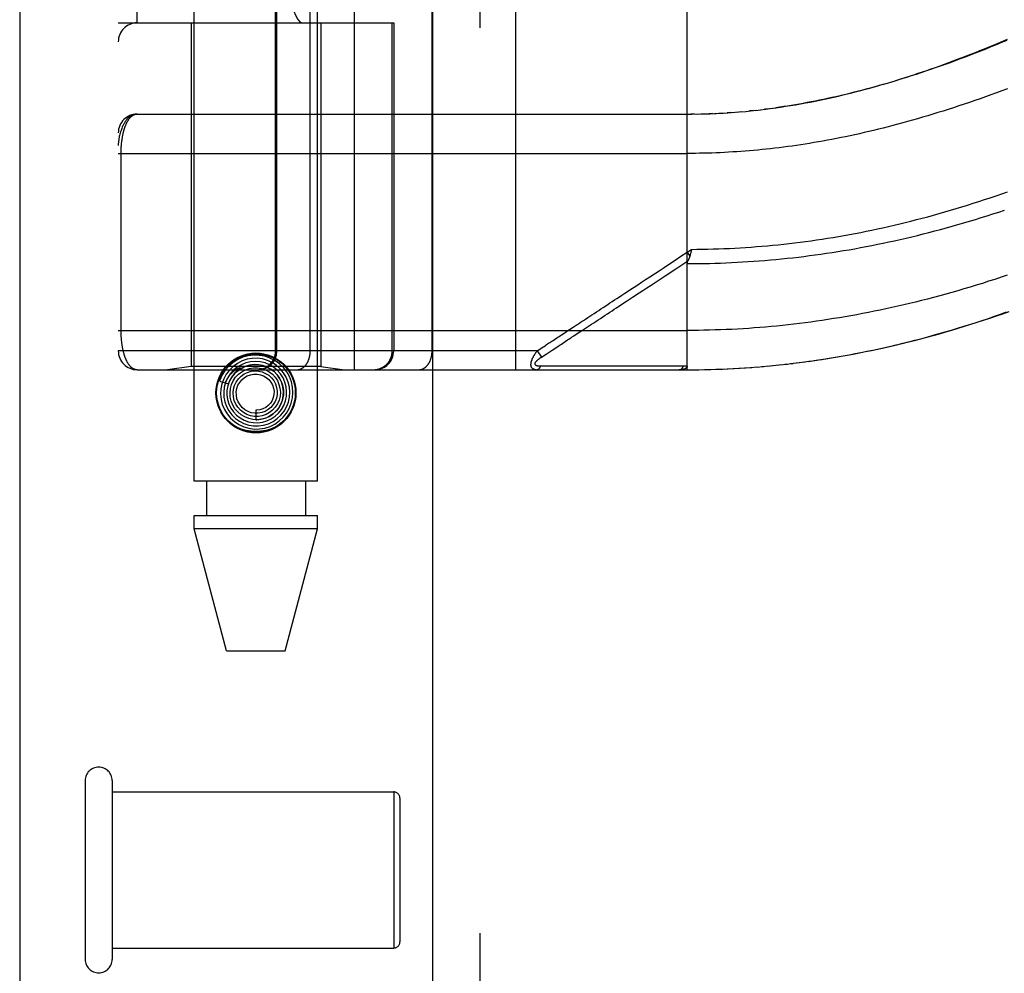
# Model space of a CAD drawing. Header units: inches. Extents: x 0 to 262, y 0 to 169.
# Tile 30 of 256: x 44.84 to 46.4, y 51.79 to 53.31. Entities that reach past the tile are written whole.
import ezdxf

# ---------------------------------------------------------------- set-up
doc = ezdxf.new("R2010")
doc.units = ezdxf.units.IN
doc.header["$LTSCALE"] = 14.384615
doc.header["$MEASUREMENT"] = 0
doc.linetypes.add('HIDDEN', pattern=[0.2, 0.1, -0.1])
doc.layers.get('0').update_dxf_attribs({"linetype": 'CONTINUOUS'})
doc.layers.add('DEFAULT_2', color=8, linetype='HIDDEN')
doc.layers.add('LEFTHAND_DOOR_ASSEMBLY', color=7, linetype='CONTINUOUS')

msp = doc.modelspace()

# ---------------------------------------------------------------- linework, layer by layer
at = {"color": 3, "linetype": 'Continuous'}
msp.add_line((44.8387, 125.8592), (44.8387, 49.3295), dxfattribs=at)
at = {"layer": 'DEFAULT_2', "color": 8, "linetype": 'HIDDEN'}
for p, q in [((44.9427, 52.0965), (44.9427, 51.8125)), ((44.9857, 52.0965), (44.9857, 51.8125)), ((44.9857, 52.0785), (45.4327, 52.0785)), ((45.4327, 52.0785), (45.4327, 51.8305)), ((45.4427, 52.0685), (45.4427, 51.8405)), ((44.9857, 51.8305), (45.4327, 51.8305))]:
    msp.add_line(p, q, dxfattribs=at)
for centre, radius, start, end in [((44.9642, 52.0965), 0.0215, 0, 180), ((45.4327, 52.0685), 0.01, 0, 90), ((45.4327, 51.8405), 0.01, 270, 360), ((44.9642, 51.8125), 0.0215, 180, 360)]:
    msp.add_arc(centre, radius, start, end, dxfattribs=at)
at = {"layer": 'LEFTHAND_DOOR_ASSEMBLY', "color": 3, "linetype": 'Continuous'}
msp.add_line((45.4944, 120.9005), (45.4944, 49.5505), dxfattribs=at)
at = {"layer": 'LEFTHAND_DOOR_ASSEMBLY', "color": 8, "linetype": 'HIDDEN'}
for p, q in [((45.5694, 120.9005), (45.5694, 49.5505)), ((45.1159, 52.5725), (45.1159, 55.7549)), ((45.3119, 52.5725), (45.3119, 55.7549)), ((45.3702, 52.7493), (45.3702, 55.4518)), ((45.6266, 52.7493), (45.6266, 55.4518)), ((44.9952, 55.4218), (44.9952, 52.7793)), ((45.2451, 52.7793), (45.2451, 55.4218)), ((45.2471, 52.7793), (45.2471, 55.4218)), ((45.3002, 52.7793), (45.3002, 55.4218)), ((45.4937, 52.7793), (45.4937, 55.4218)), ((45.0252, 53.3005), (45.0252, 54.9005)), ((45.3377, 54.9005), (45.3377, 53.3005)), ((45.3836, 54.9005), (45.3836, 53.3005)), ((45.8989, 52.7493), (45.8989, 53.414)), ((44.9952, 53.3005), (45.4327, 53.3005)), ((45.1109, 53.3005), (45.1109, 52.7546)), ((45.3169, 53.3005), (45.3169, 52.7546)), ((45.4303, 52.7793), (45.4303, 53.3005)), ((45.4327, 53.3005), (45.4327, 52.7793)), ((45.9132, 53.1556), (45.922, 53.1558)), ((45.9204, 53.1558), (45.9277, 53.156)), ((45.9393, 53.1564), (45.9335, 53.1561)), ((45.942, 53.1565), (45.9509, 53.1569)), ((45.9491, 53.1568), (45.9567, 53.1572)), ((45.9683, 53.158), (45.9625, 53.1576)), ((45.9703, 53.1581), (45.9801, 53.1589)), ((45.9773, 53.1587), (45.9859, 53.1594)), ((46.0037, 53.1611), (45.9978, 53.1605)), ((46.0071, 53.1615), (46.0156, 53.1625)), ((46.0277, 53.1639), (46.0217, 53.1632)), ((46.0311, 53.1644), (46.0398, 53.1656)), ((46.046, 53.1665), (46.0398, 53.1656)), ((45.0252, 53.1555), (45.906, 53.1556)), ((45.9104, 53.1556), (45.9047, 53.1556)), ((45.906, 53.1556), (45.9162, 53.1557)), ((44.9952, 53.093), (45.8989, 53.093)), ((44.9998, 52.811), (44.9998, 53.093)), ((45.8989, 52.936), (45.9057, 52.9406)), ((45.905, 52.9375), (45.9047, 52.9363)), ((45.9057, 52.9406), (45.905, 52.9375)), ((45.8989, 52.936), (45.903, 52.9298)), ((45.9047, 52.9363), (45.9044, 52.9351)), ((44.9952, 52.8118), (45.8989, 52.8118)), ((45.7341, 52.8132), (45.7469, 52.8216)), ((45.6606, 52.7793), (45.6631, 52.781)), ((45.6631, 52.781), (45.6655, 52.7826)), ((45.6655, 52.7826), (45.6679, 52.7841)), ((45.6842, 52.7804), (45.6934, 52.7864)), ((45.6606, 52.7793), (44.9952, 52.7793)), ((45.6606, 52.7793), (45.6672, 52.7693)), ((45.6672, 52.7693), (45.6747, 52.7742)), ((45.6747, 52.7742), (45.6826, 52.7793)), ((45.6826, 52.7793), (45.6842, 52.7804)), ((46.1002, 52.7639), (46.1149, 52.7661)), ((46.1095, 52.7653), (46.1244, 52.7676)), ((45.0252, 52.7493), (45.8989, 52.7493)), ((45.1109, 52.7546), (45.0734, 52.7493)), ((45.3169, 52.7546), (45.1109, 52.7546)), ((45.1855, 52.7493), (45.185, 52.7488)), ((45.187, 52.7506), (45.1855, 52.7493)), ((45.1872, 52.7509), (45.187, 52.7506)), ((45.3169, 52.7546), (45.3544, 52.7493)), ((45.6704, 52.7548), (45.666, 52.7548)), ((45.6794, 52.7548), (45.6704, 52.7548)), ((45.7112, 52.7549), (45.6794, 52.7548)), ((45.7162, 52.7549), (45.7112, 52.7549)), ((45.8803, 52.755), (45.8688, 52.7549)), ((45.8929, 52.755), (45.8803, 52.755)), ((45.8989, 52.7493), (45.9082, 52.7493)), ((45.908, 52.7493), (45.9175, 52.7494)), ((45.9171, 52.7494), (45.9268, 52.7496)), ((45.9262, 52.7496), (45.9362, 52.7498)), ((45.9353, 52.7498), (45.9455, 52.7501)), ((45.9444, 52.75), (45.9548, 52.7504)), ((45.9535, 52.7504), (45.9642, 52.7508)), ((45.9626, 52.7508), (45.9735, 52.7513)), ((45.9717, 52.7512), (45.9829, 52.7518)), ((45.9808, 52.7517), (45.9922, 52.7524)), ((45.9899, 52.7523), (46.0016, 52.7531)), ((45.9991, 52.7529), (46.011, 52.7538)), ((46.0082, 52.7536), (46.0204, 52.7546)), ((46.0173, 52.7544), (46.0297, 52.7555)), ((46.0265, 52.7552), (46.0392, 52.7564)), ((46.0357, 52.756), (46.0486, 52.7574)), ((46.0448, 52.757), (46.058, 52.7584)), ((46.054, 52.758), (46.0674, 52.7595)), ((46.0632, 52.759), (46.0769, 52.7607)), ((46.0725, 52.7602), (46.0864, 52.762)), ((46.0817, 52.7614), (46.0959, 52.7633)), ((46.0909, 52.7626), (46.1054, 52.7647)), ((45.1842, 52.7481), (45.1837, 52.7476)), ((45.1846, 52.7485), (45.1842, 52.7481)), ((45.185, 52.7488), (45.1846, 52.7485)), ((45.1559, 52.7314), (45.1702, 52.7268)), ((45.2139, 52.685), (45.2139, 52.67)), ((45.3119, 52.5725), (45.1159, 52.5725)), ((45.1354, 52.5725), (45.1354, 52.5175)), ((45.2924, 52.5725), (45.2924, 52.5175)), ((45.1159, 52.4966), (45.1159, 52.5175)), ((45.1159, 52.5175), (45.3119, 52.5175)), ((45.3119, 52.4966), (45.3119, 52.5175)), ((45.1674, 52.3025), (45.1159, 52.4966)), ((45.3119, 52.4966), (45.1159, 52.4966)), ((45.2604, 52.3025), (45.3119, 52.4966)), ((45.1674, 52.3025), (45.2604, 52.3025))]:
    msp.add_line(p, q, dxfattribs=at)
for points in [[(46.0391, 53.1655), (46.0471, 53.1667), (46.0551, 53.1679), (46.0631, 53.1692), (46.071, 53.1705), (46.0789, 53.1719), (46.0867, 53.1733), (46.0944, 53.1747), (46.1021, 53.1762), (46.1096, 53.1778), (46.1171, 53.1793), (46.1245, 53.1809), (46.1318, 53.1826), (46.1391, 53.1842), (46.1463, 53.1859), (46.1535, 53.1877), (46.1606, 53.1894), (46.1678, 53.1913), (46.1749, 53.1931), (46.182, 53.195), (46.189, 53.1969), (46.1961, 53.1988), (46.2031, 53.2008), (46.2101, 53.2029), (46.2171, 53.2049), (46.2241, 53.207), (46.231, 53.2091), (46.238, 53.2113), (46.2449, 53.2135), (46.2518, 53.2157), (46.2587, 53.218), (46.2657, 53.2203), (46.2726, 53.2226), (46.2795, 53.225), (46.2865, 53.2274), (46.2934, 53.2298), (46.3004, 53.2323), (46.3074, 53.2348), (46.3144, 53.2374), (46.3214, 53.24), (46.3284, 53.2426), (46.3355, 53.2453), (46.3425, 53.248), (46.3496, 53.2508), (46.3568, 53.2536), (46.3639, 53.2565), (46.3711, 53.2594), (46.3783, 53.2623), (46.3855, 53.2653), (46.3928, 53.2684), (46.4001, 53.2714), (46.4074, 53.2746)], [(46.4064, 53.2726), (46.398, 53.2691), (46.3896, 53.2656), (46.3813, 53.2622), (46.373, 53.2589), (46.3647, 53.2556), (46.3565, 53.2524), (46.3484, 53.2492), (46.3403, 53.2461), (46.3322, 53.2431), (46.3243, 53.2401), (46.3163, 53.2372), (46.3085, 53.2344), (46.3006, 53.2316), (46.2929, 53.2289), (46.2852, 53.2262), (46.2775, 53.2236), (46.2699, 53.221), (46.2623, 53.2186), (46.2548, 53.2161), (46.2474, 53.2138), (46.24, 53.2114), (46.2327, 53.2092), (46.2254, 53.207), (46.2181, 53.2048), (46.2109, 53.2027), (46.2038, 53.2007), (46.1967, 53.1987), (46.1897, 53.1968), (46.1827, 53.1949), (46.1758, 53.1931), (46.1689, 53.1913), (46.162, 53.1896), (46.1552, 53.1879), (46.1485, 53.1863), (46.1418, 53.1847), (46.1351, 53.1832), (46.1285, 53.1817), (46.1219, 53.1803), (46.1154, 53.1789), (46.1089, 53.1775), (46.1024, 53.1762), (46.096, 53.175), (46.0896, 53.1738), (46.0833, 53.1726), (46.077, 53.1715), (46.0707, 53.1704), (46.0645, 53.1693), (46.0583, 53.1683), (46.0521, 53.1674), (46.046, 53.1665)], [(46.4075, 53.1959), (46.3987, 53.1926), (46.39, 53.1893), (46.3813, 53.1862), (46.3727, 53.183), (46.3641, 53.18), (46.3555, 53.177), (46.347, 53.1741), (46.3386, 53.1712), (46.3302, 53.1684), (46.3219, 53.1656), (46.3136, 53.163), (46.3053, 53.1603), (46.2971, 53.1578), (46.289, 53.1553), (46.2809, 53.1528), (46.2728, 53.1504), (46.2648, 53.1481), (46.2569, 53.1458), (46.249, 53.1436), (46.2411, 53.1414), (46.2333, 53.1393), (46.2256, 53.1373), (46.2179, 53.1353), (46.2102, 53.1333), (46.2026, 53.1314), (46.195, 53.1296), (46.1875, 53.1278), (46.18, 53.1261), (46.1725, 53.1244), (46.1651, 53.1228), (46.1578, 53.1212), (46.1504, 53.1196), (46.1432, 53.1181), (46.1359, 53.1167), (46.1287, 53.1153), (46.1215, 53.114), (46.1144, 53.1127), (46.1073, 53.1114), (46.1002, 53.1102), (46.0932, 53.109), (46.0862, 53.1079), (46.0792, 53.1069), (46.0723, 53.1058), (46.0654, 53.1048), (46.0585, 53.1039), (46.0516, 53.103)], [(45.9276, 53.156), (45.9348, 53.1562), (45.9451, 53.1566)], [(45.9562, 53.1572), (45.9633, 53.1577), (45.9742, 53.1584)], [(45.9845, 53.1593), (45.9918, 53.1599), (45.9993, 53.1607), (46.0097, 53.1618)], [(46.0151, 53.1624), (46.023, 53.1634), (46.0338, 53.1647)], [(45.0252, 53.1555), (45.0245, 53.1555), (45.0238, 53.1555), (45.0231, 53.1554), (45.0225, 53.1553), (45.0218, 53.1552), (45.0211, 53.1551), (45.0204, 53.1549), (45.0197, 53.1547), (45.019, 53.1544), (45.0183, 53.1542), (45.0176, 53.1539), (45.0169, 53.1535), (45.0162, 53.1532), (45.0155, 53.1527), (45.0148, 53.1523), (45.0141, 53.1518), (45.0134, 53.1513), (45.0127, 53.1507), (45.0119, 53.1501), (45.0112, 53.1495), (45.0105, 53.1488), (45.0098, 53.148), (45.0091, 53.1473), (45.0084, 53.1464), (45.0077, 53.1455), (45.007, 53.1446), (45.0063, 53.1436), (45.0056, 53.1425), (45.0049, 53.1413), (45.0042, 53.1401), (45.0035, 53.1389), (45.0028, 53.1375), (45.0022, 53.1361), (45.0015, 53.1346), (45.0008, 53.1329), (45.0002, 53.1312), (44.9996, 53.1294), (44.9989, 53.1275), (44.9983, 53.1254), (44.9978, 53.1234), (44.9973, 53.1215), (44.9969, 53.1197), (44.9966, 53.118), (44.9963, 53.1165), (44.9961, 53.1151), (44.9959, 53.1138), (44.9957, 53.1126), (44.9956, 53.1116), (44.9955, 53.1106), (44.9954, 53.1097), (44.9953, 53.1089), (44.9953, 53.1081), (44.9952, 53.1074), (44.9952, 53.1068), (44.9952, 53.1061), (44.9952, 53.1055)], [(44.9998, 53.093), (44.9998, 53.0939), (44.9998, 53.0947), (44.9998, 53.0955), (44.9998, 53.0963), (44.9998, 53.0971), (44.9998, 53.098), (44.9999, 53.0988), (44.9999, 53.0996), (44.9999, 53.1005), (45, 53.1013), (45, 53.1021), (45.0001, 53.103), (45.0001, 53.1038), (45.0002, 53.1047), (45.0002, 53.1055), (45.0003, 53.1064), (45.0004, 53.1072), (45.0005, 53.1081), (45.0005, 53.109), (45.0006, 53.1098), (45.0007, 53.1107), (45.0008, 53.1116), (45.0009, 53.1125), (45.001, 53.1134), (45.0012, 53.1142), (45.0013, 53.1151), (45.0014, 53.116), (45.0016, 53.1169), (45.0017, 53.1178), (45.0018, 53.1187), (45.002, 53.1196), (45.0022, 53.1204), (45.0023, 53.1213), (45.0025, 53.1222), (45.0027, 53.123), (45.0029, 53.1239), (45.003, 53.1248), (45.0032, 53.1256), (45.0034, 53.1265), (45.0036, 53.1273), (45.0039, 53.1282), (45.0041, 53.129), (45.0043, 53.1298), (45.0046, 53.1307), (45.0048, 53.1315), (45.0051, 53.1323), (45.0053, 53.1331), (45.0056, 53.1339), (45.0058, 53.1347), (45.0061, 53.1355), (45.0064, 53.1363), (45.0067, 53.1371), (45.007, 53.1378), (45.0073, 53.1386), (45.0076, 53.1393), (45.008, 53.14), (45.0083, 53.1408), (45.0086, 53.1415), (45.009, 53.1422), (45.0093, 53.1429), (45.0097, 53.1436), (45.0101, 53.1442), (45.0105, 53.1449), (45.0109, 53.1455), (45.0113, 53.1461), (45.0117, 53.1468), (45.0121, 53.1473), (45.0125, 53.1479), (45.0129, 53.1485), (45.0134, 53.149), (45.0138, 53.1496), (45.0143, 53.1501), (45.0147, 53.1506), (45.0152, 53.151), (45.0157, 53.1515), (45.0162, 53.1519), (45.0167, 53.1523), (45.0172, 53.1527), (45.0177, 53.1531), (45.0182, 53.1534), (45.0188, 53.1538), (45.0193, 53.1541), (45.0199, 53.1543), (45.0204, 53.1546), (45.021, 53.1548), (45.0216, 53.155), (45.0221, 53.1552), (45.0227, 53.1553), (45.0233, 53.1554), (45.0239, 53.1555), (45.0245, 53.1555), (45.0252, 53.1555)], [(46.0516, 53.103), (46.0448, 53.1021), (46.038, 53.1013), (46.0312, 53.1005), (46.0245, 53.0998), (46.0177, 53.0991), (46.011, 53.0984), (46.0043, 53.0978), (45.9976, 53.0972), (45.991, 53.0967), (45.9843, 53.0962), (45.9777, 53.0957), (45.9711, 53.0953), (45.9645, 53.0949), (45.9579, 53.0945), (45.9513, 53.0942), (45.9447, 53.0939), (45.9382, 53.0937), (45.9316, 53.0935), (45.9251, 53.0933), (45.9185, 53.0932), (45.912, 53.0931), (45.9055, 53.0931), (45.8989, 53.093)], [(45.9057, 52.9406), (45.9143, 52.9407), (45.9229, 52.9408), (45.9315, 52.9409), (45.9401, 52.9412), (45.9487, 52.9415), (45.9573, 52.9418), (45.9659, 52.9422), (45.9745, 52.9426), (45.9831, 52.9431), (45.9917, 52.9436), (46.0003, 52.9442), (46.009, 52.9449), (46.0176, 52.9456), (46.0262, 52.9464), (46.0349, 52.9472), (46.0435, 52.948), (46.0522, 52.949), (46.0608, 52.9499), (46.0695, 52.951), (46.0782, 52.952), (46.0869, 52.9532), (46.0956, 52.9544), (46.1043, 52.9556), (46.1131, 52.9569), (46.1218, 52.9583), (46.1305, 52.9597), (46.1393, 52.9612), (46.1481, 52.9627), (46.1568, 52.9643), (46.1656, 52.9659), (46.1744, 52.9676), (46.1833, 52.9694), (46.1921, 52.9712), (46.2009, 52.973), (46.2098, 52.975), (46.2187, 52.977), (46.2275, 52.979), (46.2364, 52.9811), (46.2453, 52.9833), (46.2543, 52.9855), (46.2632, 52.9878), (46.2721, 52.9901), (46.2811, 52.9925), (46.2901, 52.9949), (46.299, 52.9974), (46.308, 53), (46.317, 53.0027), (46.326, 53.0053), (46.3351, 53.0081), (46.3441, 53.0109), (46.3531, 53.0138), (46.3622, 53.0167), (46.3712, 53.0197), (46.3803, 53.0227), (46.3894, 53.0259), (46.3985, 53.029), (46.4075, 53.0322)], [(45.8989, 52.918), (45.9077, 52.918), (45.9165, 52.9181), (45.9253, 52.9182), (45.9341, 52.9184), (45.9428, 52.9186), (45.9516, 52.9189), (45.9604, 52.9192), (45.9693, 52.9196), (45.9781, 52.9201), (45.9869, 52.9206), (45.9957, 52.9211), (46.0045, 52.9217), (46.0134, 52.9224), (46.0222, 52.9231), (46.0311, 52.9238), (46.0399, 52.9246), (46.0488, 52.9255), (46.0576, 52.9264), (46.0665, 52.9274), (46.0754, 52.9284), (46.0843, 52.9295), (46.0932, 52.9307), (46.1021, 52.9318), (46.1111, 52.9331), (46.12, 52.9344), (46.1289, 52.9357), (46.1379, 52.9372), (46.1469, 52.9386), (46.1559, 52.9401), (46.1649, 52.9417), (46.1739, 52.9434), (46.1829, 52.945), (46.1919, 52.9468), (46.201, 52.9486), (46.21, 52.9505), (46.2191, 52.9524), (46.2282, 52.9543), (46.2373, 52.9564), (46.2464, 52.9585), (46.2555, 52.9606), (46.2646, 52.9628), (46.2738, 52.9651), (46.2829, 52.9674), (46.2921, 52.9698), (46.3013, 52.9722), (46.3105, 52.9747), (46.3197, 52.9773), (46.3289, 52.9799), (46.3382, 52.9826), (46.3474, 52.9853), (46.3566, 52.9881), (46.3659, 52.991), (46.3752, 52.9939), (46.3845, 52.9968), (46.3937, 52.9999), (46.403, 53.0029)], [(45.7655, 52.8484), (45.7727, 52.8531), (45.7762, 52.8554), (45.7798, 52.8578), (45.7835, 52.8602), (45.7873, 52.8626), (45.7912, 52.8652), (45.7953, 52.8679), (45.7997, 52.8708), (45.8043, 52.8739), (45.8093, 52.8771), (45.8146, 52.8806), (45.8203, 52.8843), (45.8263, 52.8883), (45.8327, 52.8925), (45.8395, 52.897), (45.8467, 52.9017), (45.8542, 52.9067), (45.8622, 52.9119), (45.8707, 52.9175), (45.8796, 52.9234), (45.889, 52.9296), (45.8989, 52.936)], [(45.8638, 52.8984), (45.8809, 52.9097), (45.9001, 52.9223)], [(45.8989, 52.918), (45.8989, 52.9182), (45.8989, 52.9184), (45.8989, 52.9186), (45.899, 52.9188), (45.899, 52.919), (45.899, 52.9192), (45.8991, 52.9194), (45.8991, 52.9196), (45.8992, 52.9199), (45.8992, 52.9201), (45.8993, 52.9203), (45.8994, 52.9205), (45.8994, 52.9207), (45.8995, 52.9209), (45.8996, 52.9212), (45.8997, 52.9214), (45.8998, 52.9216), (45.8999, 52.9218), (45.9, 52.9221), (45.9004, 52.9228)], [(45.903, 52.9298), (45.9028, 52.9292), (45.9027, 52.9286), (45.9025, 52.9281), (45.9023, 52.9275), (45.9021, 52.927), (45.9019, 52.9264), (45.9017, 52.9259), (45.9015, 52.9253), (45.9013, 52.9248), (45.9011, 52.9243), (45.9008, 52.9238), (45.9006, 52.9233), (45.9004, 52.9228)], [(45.9044, 52.9351), (45.9041, 52.9339), (45.904, 52.9333), (45.9038, 52.9327), (45.9037, 52.9321), (45.9035, 52.9315), (45.9034, 52.9309), (45.9032, 52.9304), (45.903, 52.9298)], [(45.8226, 52.8714), (45.8285, 52.8752), (45.8347, 52.8793), (45.8414, 52.8837), (45.8638, 52.8984)], [(46.4073, 52.8995), (46.3974, 52.8962), (46.3875, 52.8929), (46.3776, 52.8898), (46.3678, 52.8866), (46.358, 52.8836), (46.3483, 52.8806), (46.3385, 52.8777), (46.3288, 52.8749), (46.3191, 52.8721), (46.3095, 52.8694), (46.2999, 52.8668), (46.2903, 52.8642), (46.2807, 52.8617), (46.2712, 52.8593), (46.2617, 52.8569), (46.2522, 52.8546), (46.2428, 52.8524), (46.2334, 52.8502), (46.224, 52.8481), (46.2146, 52.8461), (46.2053, 52.8441), (46.196, 52.8422), (46.1867, 52.8403), (46.1775, 52.8385), (46.1682, 52.8368), (46.159, 52.8351), (46.1498, 52.8335), (46.1407, 52.8319), (46.1315, 52.8305), (46.1224, 52.829), (46.1133, 52.8277), (46.1042, 52.8263), (46.0951, 52.8251), (46.0861, 52.8239), (46.0771, 52.8228), (46.0681, 52.8217), (46.0591, 52.8207), (46.0501, 52.8197), (46.0411, 52.8188), (46.0322, 52.8179), (46.0232, 52.8171), (46.0143, 52.8164), (46.0054, 52.8157), (45.9965, 52.8151), (45.9876, 52.8145), (45.9787, 52.814), (45.9698, 52.8135), (45.9609, 52.8131)], [(45.7469, 52.8216), (45.7504, 52.8239), (45.7539, 52.8262), (45.7575, 52.8286), (45.7611, 52.831), (45.7648, 52.8334), (45.7685, 52.8358), (45.7722, 52.8382), (45.7758, 52.8406), (45.7795, 52.843), (45.7831, 52.8454), (45.7868, 52.8478), (45.7905, 52.8503), (45.7944, 52.8528), (45.7984, 52.8554), (45.8026, 52.8582), (45.8071, 52.8612), (45.8119, 52.8644), (45.8226, 52.8714)], [(45.7175, 52.8168), (45.7225, 52.8201), (45.7253, 52.8219), (45.7282, 52.8238), (45.7312, 52.8258), (45.7343, 52.8278), (45.7375, 52.8299), (45.7408, 52.8321), (45.7442, 52.8343), (45.7476, 52.8366), (45.7512, 52.8389), (45.7547, 52.8412), (45.7583, 52.8436), (45.7619, 52.846), (45.7655, 52.8484)], [(46.1188, 52.7667), (46.1281, 52.7682), (46.1374, 52.7698), (46.1467, 52.7714), (46.1561, 52.7731), (46.1655, 52.7749), (46.1749, 52.7767), (46.1843, 52.7786), (46.1938, 52.7806), (46.2032, 52.7826), (46.2127, 52.7847), (46.2222, 52.7869), (46.2317, 52.7891), (46.2413, 52.7914), (46.2509, 52.7938), (46.2605, 52.7962), (46.2701, 52.7987), (46.2797, 52.8013), (46.2894, 52.804), (46.2991, 52.8067), (46.3088, 52.8095), (46.3186, 52.8124), (46.3283, 52.8153), (46.3381, 52.8183), (46.3479, 52.8214), (46.3577, 52.8246), (46.3674, 52.8277), (46.3772, 52.831), (46.3869, 52.8343), (46.3966, 52.8377), (46.4062, 52.8411)], [(46.1244, 52.7676), (46.134, 52.7692), (46.1435, 52.7708), (46.1531, 52.7725), (46.1627, 52.7743), (46.1724, 52.7762), (46.182, 52.7781), (46.1917, 52.7801), (46.2014, 52.7821), (46.2111, 52.7843), (46.2208, 52.7865), (46.2306, 52.7887), (46.2403, 52.7911), (46.2501, 52.7935), (46.26, 52.796), (46.2698, 52.7985), (46.2797, 52.8012), (46.2896, 52.8039), (46.2995, 52.8066), (46.3094, 52.8095), (46.3194, 52.8124), (46.3294, 52.8154), (46.3394, 52.8185), (46.3495, 52.8216), (46.3595, 52.8248), (46.3696, 52.8281), (46.3797, 52.8315), (46.3899, 52.8349), (46.4, 52.8384), (46.4102, 52.842)], [(45.6994, 52.8049), (45.7033, 52.8074), (45.7052, 52.8087), (45.7071, 52.8099), (45.7091, 52.8112), (45.711, 52.8125), (45.7131, 52.8138), (45.7152, 52.8153), (45.7175, 52.8168)], [(45.709, 52.7967), (45.711, 52.798), (45.713, 52.7993), (45.7149, 52.8006), (45.7169, 52.8019), (45.719, 52.8033), (45.7211, 52.8047), (45.7234, 52.8062), (45.7258, 52.8078), (45.7284, 52.8095), (45.7312, 52.8113), (45.7341, 52.8132)], [(45.9609, 52.8131), (45.952, 52.8128), (45.9432, 52.8125), (45.9343, 52.8122), (45.9255, 52.812), (45.9166, 52.8119), (45.9078, 52.8118), (45.8989, 52.8118)], [(45.0252, 52.7493), (45.0246, 52.7493), (45.0239, 52.7493), (45.0234, 52.7494), (45.0228, 52.7495), (45.0222, 52.7497), (45.0216, 52.7498), (45.0211, 52.75), (45.0205, 52.7502), (45.02, 52.7504), (45.0194, 52.7507), (45.0189, 52.751), (45.0184, 52.7513), (45.0179, 52.7516), (45.0174, 52.752), (45.0169, 52.7523), (45.0164, 52.7527), (45.0159, 52.7531), (45.0154, 52.7536), (45.015, 52.754), (45.0145, 52.7545), (45.014, 52.755), (45.0136, 52.7555), (45.0132, 52.756), (45.0128, 52.7566), (45.0123, 52.7571), (45.0119, 52.7577), (45.0115, 52.7583), (45.0111, 52.7589), (45.0107, 52.7595), (45.0104, 52.7601), (45.01, 52.7607), (45.0096, 52.7614), (45.0093, 52.7621), (45.0089, 52.7627), (45.0086, 52.7634), (45.0083, 52.7641), (45.0079, 52.7648), (45.0076, 52.7655), (45.0073, 52.7663), (45.007, 52.767), (45.0067, 52.7677), (45.0064, 52.7685), (45.0061, 52.7693), (45.0059, 52.77), (45.0056, 52.7708), (45.0053, 52.7716), (45.0051, 52.7724), (45.0048, 52.7732), (45.0046, 52.774), (45.0044, 52.7748), (45.0042, 52.7756), (45.0039, 52.7764), (45.0037, 52.7772), (45.0035, 52.7781), (45.0033, 52.7789), (45.0031, 52.7797), (45.0029, 52.7806), (45.0027, 52.7814), (45.0026, 52.7822), (45.0024, 52.7831), (45.0022, 52.784), (45.0021, 52.7848), (45.0019, 52.7857), (45.0018, 52.7865), (45.0016, 52.7874), (45.0015, 52.7883), (45.0014, 52.7891), (45.0012, 52.79), (45.0011, 52.7909), (45.001, 52.7917), (45.0009, 52.7926), (45.0008, 52.7934), (45.0007, 52.7943), (45.0006, 52.7951), (45.0005, 52.796), (45.0004, 52.7968), (45.0004, 52.7977), (45.0003, 52.7985), (45.0002, 52.7994), (45.0002, 52.8002), (45.0001, 52.801), (45.0001, 52.8019), (45, 52.8027), (45, 52.8035), (44.9999, 52.8044), (44.9999, 52.8052), (44.9999, 52.806), (44.9998, 52.8068), (44.9998, 52.8076), (44.9998, 52.8085), (44.9998, 52.8093), (44.9998, 52.8101), (44.9998, 52.811)], [(45.6805, 52.7924), (45.6841, 52.7948), (45.686, 52.796), (45.6879, 52.7973)], [(45.6879, 52.7973), (45.6917, 52.7998), (45.6936, 52.801), (45.6955, 52.8023), (45.6975, 52.8036), (45.6994, 52.8049)], [(45.6934, 52.7864), (45.6953, 52.7877), (45.6972, 52.789), (45.6992, 52.7902), (45.7011, 52.7915), (45.7031, 52.7928), (45.7051, 52.7941), (45.709, 52.7967)], [(45.6679, 52.7841), (45.6703, 52.7857), (45.6715, 52.7865)], [(45.6715, 52.7865), (45.6741, 52.7882), (45.6756, 52.7892)], [(45.6756, 52.7892), (45.6788, 52.7913), (45.6805, 52.7924)], [(45.1603, 52.7465), (45.1649, 52.7528), (45.1703, 52.7583), (45.1765, 52.7631), (45.1833, 52.7671), (45.1906, 52.7701), (45.1982, 52.7723), (45.206, 52.7736), (45.2139, 52.774), (45.2218, 52.7736), (45.2296, 52.7723), (45.2372, 52.7701), (45.2445, 52.7671), (45.2513, 52.7631), (45.2575, 52.7583), (45.2629, 52.7528), (45.2676, 52.7465)], [(45.244, 52.663), (45.251, 52.6679), (45.2573, 52.6738), (45.2626, 52.6805), (45.2669, 52.688), (45.2701, 52.696), (45.272, 52.7045), (45.2727, 52.7131), (45.2721, 52.7218), (45.2702, 52.7302), (45.2671, 52.7384), (45.2628, 52.746), (45.2575, 52.7529), (45.2511, 52.7589), (45.244, 52.764), (45.2362, 52.7679), (45.2279, 52.7707), (45.2192, 52.7722), (45.2104, 52.7725), (45.2017, 52.7714), (45.1931, 52.7691), (45.185, 52.7656), (45.1775, 52.7609)], [(45.2337, 52.6636), (45.241, 52.667), (45.2476, 52.6716), (45.2535, 52.677), (45.2585, 52.6833), (45.2625, 52.6903), (45.2654, 52.6979), (45.2671, 52.7058), (45.2677, 52.7138), (45.267, 52.7219), (45.2651, 52.7298), (45.262, 52.7374), (45.2578, 52.7444), (45.2526, 52.7507), (45.2466, 52.7562), (45.2397, 52.7607), (45.2322, 52.7641), (45.2243, 52.7664), (45.2162, 52.7675), (45.2079, 52.7673), (45.1998, 52.7659), (45.1919, 52.7633)], [(45.2174, 52.7493), (45.2181, 52.7493), (45.2187, 52.7493), (45.2194, 52.7494), (45.22, 52.7494), (45.2207, 52.7495), (45.2213, 52.7495), (45.2219, 52.7496), (45.2226, 52.7497), (45.2232, 52.7499), (45.2238, 52.75), (45.2245, 52.7501), (45.2251, 52.7503), (45.2257, 52.7505), (45.2263, 52.7507), (45.227, 52.7509), (45.2276, 52.7511), (45.2282, 52.7513), (45.2288, 52.7516), (45.2294, 52.7518), (45.23, 52.7521), (45.2305, 52.7524), (45.2311, 52.7527), (45.2317, 52.753), (45.2323, 52.7533), (45.2328, 52.7536), (45.2334, 52.754), (45.2339, 52.7543), (45.2344, 52.7547), (45.235, 52.7551), (45.2355, 52.7555), (45.236, 52.7559), (45.2365, 52.7563), (45.237, 52.7567), (45.2375, 52.7572), (45.2379, 52.7576), (45.2384, 52.7581), (45.2389, 52.7585), (45.2393, 52.759), (45.2397, 52.7595), (45.2402, 52.76), (45.2406, 52.7605), (45.241, 52.761), (45.2414, 52.7615), (45.2417, 52.7621), (45.2421, 52.7626), (45.2425, 52.7632), (45.2428, 52.7637), (45.2431, 52.7643), (45.2434, 52.7649), (45.2437, 52.7654), (45.244, 52.766), (45.2443, 52.7666), (45.2446, 52.7672), (45.2448, 52.7678), (45.2451, 52.7684), (45.2453, 52.769), (45.2455, 52.7696), (45.2457, 52.7703), (45.2459, 52.7709), (45.2461, 52.7715), (45.2463, 52.7722), (45.2464, 52.7728), (45.2465, 52.7734), (45.2467, 52.7741), (45.2468, 52.7747), (45.2468, 52.7754), (45.2469, 52.776), (45.247, 52.7767), (45.247, 52.7773), (45.2471, 52.778), (45.2471, 52.7786), (45.2471, 52.7793)], [(45.279, 52.7493), (45.2794, 52.7493), (45.2799, 52.7493), (45.2803, 52.7494), (45.2808, 52.7494), (45.2813, 52.7495), (45.2817, 52.7495), (45.2822, 52.7496), (45.2826, 52.7497), (45.2831, 52.7499), (45.2835, 52.75), (45.284, 52.7501), (45.2844, 52.7503), (45.2849, 52.7505), (45.2853, 52.7507), (45.2858, 52.7509), (45.2862, 52.7511), (45.2866, 52.7513), (45.2871, 52.7516), (45.2875, 52.7518), (45.2879, 52.7521), (45.2883, 52.7524), (45.2888, 52.7527), (45.2892, 52.753), (45.2896, 52.7533), (45.29, 52.7536), (45.2904, 52.754), (45.2907, 52.7543), (45.2911, 52.7547), (45.2915, 52.7551), (45.2919, 52.7555), (45.2922, 52.7559), (45.2926, 52.7563), (45.2929, 52.7567), (45.2933, 52.7572), (45.2936, 52.7576), (45.294, 52.7581), (45.2943, 52.7585), (45.2946, 52.759), (45.2949, 52.7595), (45.2952, 52.76), (45.2955, 52.7605), (45.2958, 52.761), (45.2961, 52.7615), (45.2963, 52.7621), (45.2966, 52.7626), (45.2968, 52.7632), (45.2971, 52.7637), (45.2973, 52.7643), (45.2976, 52.7649), (45.2978, 52.7654), (45.298, 52.766), (45.2982, 52.7666), (45.2984, 52.7672), (45.2986, 52.7678), (45.2987, 52.7684), (45.2989, 52.769), (45.299, 52.7696), (45.2992, 52.7703), (45.2993, 52.7709), (45.2994, 52.7715), (45.2996, 52.7722), (45.2997, 52.7728), (45.2998, 52.7734), (45.2998, 52.7741), (45.2999, 52.7747), (45.3, 52.7754), (45.3, 52.776), (45.3001, 52.7767), (45.3001, 52.7773), (45.3001, 52.778), (45.3002, 52.7786), (45.3002, 52.7793)], [(45.4007, 52.7493), (45.4013, 52.7493), (45.402, 52.7493), (45.4026, 52.7494), (45.4032, 52.7494), (45.4039, 52.7495), (45.4045, 52.7495), (45.4052, 52.7496), (45.4058, 52.7497), (45.4065, 52.7499), (45.4071, 52.75), (45.4077, 52.7501), (45.4083, 52.7503), (45.409, 52.7505), (45.4096, 52.7507), (45.4102, 52.7509), (45.4108, 52.7511), (45.4114, 52.7513), (45.412, 52.7516), (45.4126, 52.7518), (45.4132, 52.7521), (45.4138, 52.7524), (45.4144, 52.7527), (45.4149, 52.753), (45.4155, 52.7533), (45.4161, 52.7536), (45.4166, 52.754), (45.4172, 52.7543), (45.4177, 52.7547), (45.4182, 52.7551), (45.4187, 52.7555), (45.4192, 52.7559), (45.4197, 52.7563), (45.4202, 52.7567), (45.4207, 52.7572), (45.4212, 52.7576), (45.4216, 52.7581), (45.4221, 52.7585), (45.4225, 52.759), (45.423, 52.7595), (45.4234, 52.76), (45.4238, 52.7605), (45.4242, 52.761), (45.4246, 52.7615), (45.425, 52.7621), (45.4253, 52.7626), (45.4257, 52.7632), (45.426, 52.7637), (45.4264, 52.7643), (45.4267, 52.7649), (45.427, 52.7654), (45.4273, 52.766), (45.4276, 52.7666), (45.4278, 52.7672), (45.4281, 52.7678), (45.4283, 52.7684), (45.4286, 52.769), (45.4288, 52.7696), (45.429, 52.7703), (45.4292, 52.7709), (45.4293, 52.7715), (45.4295, 52.7722), (45.4296, 52.7728), (45.4298, 52.7734), (45.4299, 52.7741), (45.43, 52.7747), (45.4301, 52.7754), (45.4302, 52.776), (45.4302, 52.7767), (45.4303, 52.7773), (45.4303, 52.778), (45.4303, 52.7786), (45.4303, 52.7793)], [(45.4725, 52.7493), (45.473, 52.7493), (45.4734, 52.7493), (45.4739, 52.7494), (45.4743, 52.7494), (45.4748, 52.7495), (45.4753, 52.7495), (45.4757, 52.7496), (45.4762, 52.7497), (45.4766, 52.7499), (45.4771, 52.75), (45.4775, 52.7501), (45.478, 52.7503), (45.4784, 52.7505), (45.4789, 52.7507), (45.4793, 52.7509), (45.4797, 52.7511), (45.4802, 52.7513), (45.4806, 52.7516), (45.481, 52.7518), (45.4815, 52.7521), (45.4819, 52.7524), (45.4823, 52.7527), (45.4827, 52.753), (45.4831, 52.7533), (45.4835, 52.7536), (45.4839, 52.754), (45.4843, 52.7543), (45.4847, 52.7547), (45.485, 52.7551), (45.4854, 52.7555), (45.4858, 52.7559), (45.4861, 52.7563), (45.4865, 52.7567), (45.4868, 52.7572), (45.4872, 52.7576), (45.4875, 52.7581), (45.4878, 52.7585), (45.4881, 52.759), (45.4884, 52.7595), (45.4887, 52.76), (45.489, 52.7605), (45.4893, 52.761), (45.4896, 52.7615), (45.4899, 52.7621), (45.4901, 52.7626), (45.4904, 52.7632), (45.4906, 52.7637), (45.4909, 52.7643), (45.4911, 52.7649), (45.4913, 52.7654), (45.4915, 52.766), (45.4917, 52.7666), (45.4919, 52.7672), (45.4921, 52.7678), (45.4923, 52.7684), (45.4924, 52.769), (45.4926, 52.7696), (45.4927, 52.7703), (45.4929, 52.7709), (45.493, 52.7715), (45.4931, 52.7722), (45.4932, 52.7728), (45.4933, 52.7734), (45.4934, 52.7741), (45.4935, 52.7747), (45.4935, 52.7754), (45.4936, 52.776), (45.4936, 52.7767), (45.4937, 52.7773), (45.4937, 52.778), (45.4937, 52.7786), (45.4937, 52.7793)], [(45.6594, 52.7493), (45.659, 52.7493), (45.6585, 52.7493), (45.6581, 52.7493), (45.6578, 52.7494), (45.6574, 52.7494), (45.657, 52.7495), (45.6567, 52.7496), (45.6564, 52.7496), (45.6561, 52.7497), (45.6558, 52.7498), (45.6555, 52.7499), (45.6552, 52.75), (45.655, 52.7501), (45.6547, 52.7502), (45.6545, 52.7504), (45.6543, 52.7505), (45.654, 52.7506), (45.6538, 52.7507), (45.6536, 52.7509), (45.6535, 52.751), (45.6533, 52.7512), (45.6531, 52.7513), (45.6529, 52.7515), (45.6528, 52.7516), (45.6526, 52.7518), (45.6525, 52.752), (45.6523, 52.7521), (45.6522, 52.7523), (45.6521, 52.7525), (45.652, 52.7527), (45.6519, 52.7529), (45.6517, 52.753), (45.6516, 52.7532), (45.6515, 52.7534), (45.6515, 52.7536), (45.6514, 52.7538), (45.6513, 52.754), (45.6512, 52.7542), (45.6511, 52.7545), (45.6511, 52.7547), (45.651, 52.7549), (45.651, 52.7551), (45.6509, 52.7553), (45.6509, 52.7556), (45.6508, 52.7558), (45.6508, 52.7561), (45.6508, 52.7563), (45.6508, 52.7565), (45.6507, 52.7568), (45.6507, 52.7571), (45.6507, 52.7573), (45.6507, 52.7576), (45.6507, 52.7578), (45.6507, 52.7581), (45.6507, 52.7584), (45.6508, 52.7587), (45.6508, 52.759), (45.6508, 52.7592), (45.6509, 52.7595), (45.6509, 52.7598), (45.6509, 52.7601), (45.651, 52.7604), (45.6511, 52.7608), (45.6511, 52.7611), (45.6512, 52.7614), (45.6513, 52.7617), (45.6513, 52.762), (45.6514, 52.7624), (45.6515, 52.7627), (45.6516, 52.7631), (45.6517, 52.7634), (45.6519, 52.7638), (45.652, 52.7641), (45.6521, 52.7645), (45.6522, 52.7648), (45.6524, 52.7652), (45.6525, 52.7656), (45.6527, 52.766), (45.6528, 52.7664), (45.653, 52.7668), (45.6532, 52.7672), (45.6534, 52.7676), (45.6536, 52.768), (45.6538, 52.7684), (45.654, 52.7689), (45.6542, 52.7693), (45.6545, 52.7698), (45.6547, 52.7702), (45.655, 52.7707), (45.6552, 52.7712), (45.6555, 52.7717), (45.6558, 52.7722), (45.6561, 52.7727), (45.6564, 52.7732), (45.6568, 52.7738), (45.6571, 52.7743), (45.6575, 52.7749), (45.6579, 52.7755), (45.6583, 52.7761), (45.6587, 52.7767), (45.6592, 52.7773), (45.6596, 52.778), (45.6601, 52.7786), (45.6606, 52.7793)], [(45.666, 52.7548), (45.6656, 52.7548), (45.6652, 52.7548), (45.6648, 52.7548), (45.6644, 52.7548), (45.664, 52.7548), (45.6637, 52.7549), (45.6633, 52.7549), (45.663, 52.7549), (45.6627, 52.755), (45.6624, 52.755), (45.6621, 52.755), (45.6618, 52.7551), (45.6616, 52.7551), (45.6613, 52.7552), (45.6611, 52.7552), (45.6609, 52.7553), (45.6607, 52.7554), (45.6605, 52.7554), (45.6603, 52.7555), (45.6601, 52.7556), (45.6599, 52.7556), (45.6597, 52.7557), (45.6595, 52.7558), (45.6594, 52.7558), (45.6592, 52.7559), (45.6591, 52.756), (45.6589, 52.7561), (45.6588, 52.7562), (45.6587, 52.7562), (45.6586, 52.7563), (45.6584, 52.7564), (45.6583, 52.7565), (45.6582, 52.7566), (45.6581, 52.7567), (45.658, 52.7568), (45.658, 52.7569), (45.6579, 52.757), (45.6578, 52.7571), (45.6577, 52.7572), (45.6577, 52.7573), (45.6576, 52.7574), (45.6576, 52.7575), (45.6575, 52.7576), (45.6575, 52.7577), (45.6574, 52.7578), (45.6574, 52.7579), (45.6574, 52.758), (45.6573, 52.7582), (45.6573, 52.7583), (45.6573, 52.7584), (45.6573, 52.7585), (45.6573, 52.7587), (45.6573, 52.7588), (45.6573, 52.7589), (45.6573, 52.759), (45.6573, 52.7592), (45.6574, 52.7593), (45.6574, 52.7595), (45.6574, 52.7596), (45.6575, 52.7597), (45.6575, 52.7599), (45.6576, 52.76), (45.6576, 52.7602), (45.6577, 52.7603), (45.6578, 52.7605), (45.6579, 52.7606), (45.6579, 52.7608), (45.658, 52.761), (45.6581, 52.7611), (45.6582, 52.7613), (45.6583, 52.7615), (45.6584, 52.7616), (45.6586, 52.7618), (45.6587, 52.762), (45.6588, 52.7622), (45.659, 52.7623), (45.6591, 52.7625), (45.6593, 52.7627), (45.6594, 52.7629), (45.6596, 52.7631), (45.6598, 52.7633), (45.66, 52.7635), (45.6602, 52.7637), (45.6604, 52.7639), (45.6606, 52.7641), (45.6608, 52.7644), (45.6611, 52.7646), (45.6613, 52.7648), (45.6616, 52.765), (45.6618, 52.7653), (45.6621, 52.7655), (45.6624, 52.7658), (45.6627, 52.766), (45.663, 52.7663), (45.6634, 52.7665), (45.6637, 52.7668), (45.6641, 52.7671), (45.6645, 52.7674), (45.6649, 52.7677), (45.6653, 52.768), (45.6658, 52.7683), (45.6662, 52.7686), (45.6667, 52.7689), (45.6672, 52.7693)], [(45.1775, 52.7609), (45.1708, 52.7551), (45.1649, 52.7485), (45.1601, 52.741), (45.1564, 52.7329), (45.1559, 52.7314)], [(45.1919, 52.7633), (45.1845, 52.7595), (45.1778, 52.7547), (45.1718, 52.7489), (45.1667, 52.7423), (45.1627, 52.735), (45.1598, 52.7272), (45.1581, 52.719), (45.1577, 52.7106), (45.1585, 52.7022), (45.1605, 52.6941), (45.1637, 52.6863), (45.1681, 52.6791), (45.1735, 52.6725), (45.1798, 52.6669), (45.1869, 52.6622), (45.1946, 52.6587), (45.2027, 52.6563), (45.2112, 52.6551), (45.2197, 52.6552), (45.2281, 52.6566), (45.2363, 52.6592), (45.244, 52.663)], [(45.198, 52.7602), (45.1909, 52.7573), (45.1842, 52.7534), (45.1782, 52.7484), (45.1731, 52.7427), (45.1689, 52.7361), (45.1657, 52.729), (45.1636, 52.7215), (45.1627, 52.7137), (45.163, 52.7059), (45.1645, 52.6982), (45.1671, 52.6908), (45.1709, 52.6839), (45.1756, 52.6776), (45.1813, 52.6721), (45.1877, 52.6675), (45.1948, 52.664), (45.2024, 52.6615), (45.2102, 52.6602), (45.2182, 52.6601), (45.2261, 52.6613), (45.2337, 52.6636)], [(45.1652, 52.7283), (45.1658, 52.7297), (45.1664, 52.7311), (45.167, 52.7323), (45.1677, 52.7335), (45.1683, 52.7346), (45.1689, 52.7357), (45.1695, 52.7367), (45.1701, 52.7376), (45.1708, 52.7385), (45.1714, 52.7393), (45.172, 52.7401), (45.1726, 52.7409), (45.1732, 52.7416), (45.1737, 52.7422), (45.1743, 52.7429), (45.1748, 52.7435), (45.1754, 52.744), (45.1759, 52.7445), (45.1764, 52.745), (45.1769, 52.7455), (45.1774, 52.7459), (45.1778, 52.7463), (45.1783, 52.7467), (45.1787, 52.7471), (45.1791, 52.7474), (45.1796, 52.7478), (45.1799, 52.7481), (45.1803, 52.7484), (45.1807, 52.7487), (45.1811, 52.7489), (45.1814, 52.7492), (45.1818, 52.7494), (45.1821, 52.7496), (45.1825, 52.7499), (45.1828, 52.7501), (45.1831, 52.7503), (45.1834, 52.7505), (45.1838, 52.7507), (45.1841, 52.7509), (45.1844, 52.751), (45.1847, 52.7512), (45.185, 52.7514), (45.1853, 52.7515), (45.1856, 52.7517), (45.1859, 52.7518), (45.1862, 52.7519), (45.1865, 52.752), (45.1867, 52.7522), (45.187, 52.7523), (45.1872, 52.7523), (45.1875, 52.7524), (45.1877, 52.7525), (45.1879, 52.7525), (45.1881, 52.7526), (45.1883, 52.7526), (45.1885, 52.7526), (45.1886, 52.7525), (45.1886, 52.7523), (45.1885, 52.7522), (45.1883, 52.752), (45.1882, 52.7518), (45.188, 52.7516), (45.1879, 52.7515), (45.1877, 52.7513), (45.1875, 52.7512), (45.1874, 52.751), (45.1872, 52.7509)], [(45.2109, 52.7575), (45.2038, 52.7566), (45.197, 52.7546), (45.1905, 52.7515), (45.1846, 52.7474), (45.1794, 52.7425), (45.1751, 52.7368), (45.1716, 52.7305), (45.1692, 52.7236), (45.1679, 52.7165), (45.1677, 52.7093), (45.1687, 52.7021), (45.1707, 52.6951), (45.1739, 52.6885), (45.178, 52.6825), (45.183, 52.6772), (45.1888, 52.6727), (45.1953, 52.6692), (45.2022, 52.6667), (45.2095, 52.6653), (45.2168, 52.6651), (45.2242, 52.666)], [(45.1702, 52.7268), (45.1708, 52.7284), (45.1739, 52.7349), (45.178, 52.7409), (45.1831, 52.7461), (45.1888, 52.7504), (45.1952, 52.7538), (45.202, 52.7561), (45.209, 52.7574), (45.2162, 52.7574), (45.2233, 52.7564), (45.23, 52.7542), (45.2364, 52.751), (45.2421, 52.7469), (45.2471, 52.7419), (45.2513, 52.7361), (45.2544, 52.7298), (45.2566, 52.7231), (45.2576, 52.7162), (45.2575, 52.7092), (45.2563, 52.7023), (45.254, 52.6957)], [(45.1779, 52.7318), (45.1816, 52.7373), (45.1861, 52.7421), (45.1914, 52.7462), (45.1972, 52.7493), (45.2035, 52.7514), (45.2099, 52.7524), (45.2165, 52.7524), (45.2229, 52.7513), (45.2291, 52.7492), (45.2348, 52.7461), (45.24, 52.7421), (45.2444, 52.7374), (45.2479, 52.732), (45.2505, 52.7261), (45.2521, 52.7199), (45.2527, 52.7135), (45.2522, 52.7071), (45.2506, 52.7009), (45.2481, 52.6951), (45.2447, 52.6898)], [(45.2242, 52.666), (45.2313, 52.668), (45.2381, 52.6712), (45.2443, 52.6753), (45.2498, 52.6804), (45.2544, 52.6862), (45.2581, 52.6927), (45.2607, 52.6998), (45.2623, 52.7071), (45.2627, 52.7146), (45.2619, 52.7221), (45.2599, 52.7295), (45.2569, 52.7364), (45.2528, 52.7428), (45.2478, 52.7485), (45.2419, 52.7534), (45.2354, 52.7573), (45.2283, 52.7602), (45.2208, 52.7619), (45.2132, 52.7625), (45.2055, 52.762), (45.198, 52.7602)], [(45.2139, 52.67), (45.2152, 52.67), (45.2219, 52.6706), (45.2286, 52.6723), (45.2348, 52.6751), (45.2406, 52.6788), (45.2457, 52.6834), (45.2501, 52.6887), (45.2535, 52.6947), (45.2559, 52.7012), (45.2573, 52.708), (45.2576, 52.7149), (45.2568, 52.7218), (45.2549, 52.7285), (45.252, 52.7349), (45.2481, 52.7407), (45.2433, 52.7458), (45.2378, 52.7502), (45.2316, 52.7536), (45.2249, 52.756), (45.218, 52.7573), (45.2109, 52.7575)], [(45.6594, 52.7493), (45.6596, 52.7493), (45.6599, 52.7493), (45.6601, 52.7493), (45.6603, 52.7494), (45.6605, 52.7494), (45.6607, 52.7495), (45.661, 52.7495), (45.6612, 52.7496), (45.6614, 52.7497), (45.6616, 52.7498), (45.6618, 52.7499), (45.662, 52.75), (45.6623, 52.7501), (45.6625, 52.7503), (45.6627, 52.7504), (45.6629, 52.7506), (45.6631, 52.7507), (45.6633, 52.7509), (45.6635, 52.7511), (45.6637, 52.7513), (45.6639, 52.7515), (45.6641, 52.7517), (45.6642, 52.7519), (45.6644, 52.7521), (45.6646, 52.7523), (45.6648, 52.7526), (45.6649, 52.7528), (45.6651, 52.7531), (45.6653, 52.7533), (45.6654, 52.7536), (45.6656, 52.7539), (45.6658, 52.7542), (45.6659, 52.7545), (45.666, 52.7548)], [(45.7604, 52.7549), (45.7577, 52.7549), (45.755, 52.7549), (45.7524, 52.7549), (45.7498, 52.7549), (45.7473, 52.7549), (45.7447, 52.7549), (45.7162, 52.7549)], [(45.7907, 52.7549), (45.7869, 52.7549), (45.7832, 52.7549), (45.7795, 52.7549), (45.776, 52.7549), (45.7726, 52.7549), (45.7694, 52.7549), (45.7662, 52.7549), (45.7604, 52.7549)], [(45.8688, 52.7549), (45.8635, 52.7549), (45.8583, 52.7549), (45.8533, 52.7549), (45.8484, 52.7549), (45.8436, 52.7549), (45.8389, 52.7549), (45.8343, 52.7549), (45.8298, 52.7549), (45.8256, 52.7549), (45.8215, 52.7549), (45.8175, 52.7549), (45.8136, 52.7549), (45.8098, 52.7549), (45.806, 52.7549), (45.8022, 52.7549), (45.7984, 52.7549), (45.7907, 52.7549)], [(45.8989, 52.7551), (45.8989, 52.755), (45.8989, 52.7548), (45.8989, 52.7546), (45.8989, 52.7545), (45.8988, 52.7543), (45.8988, 52.7542), (45.8988, 52.7541), (45.8987, 52.7539), (45.8987, 52.7538), (45.8986, 52.7536), (45.8985, 52.7535), (45.8985, 52.7534), (45.8984, 52.7532), (45.8983, 52.7531), (45.8982, 52.753), (45.8981, 52.7528), (45.898, 52.7527), (45.8979, 52.7526), (45.8978, 52.7525), (45.8977, 52.7524), (45.8976, 52.7522), (45.8974, 52.7521), (45.8973, 52.752), (45.8972, 52.7519), (45.897, 52.7518), (45.8968, 52.7516), (45.8967, 52.7515), (45.8965, 52.7514), (45.8963, 52.7513), (45.8961, 52.7512), (45.8959, 52.7511), (45.8957, 52.751), (45.8954, 52.7509), (45.8952, 52.7508), (45.8949, 52.7506), (45.8947, 52.7505), (45.8944, 52.7504), (45.8941, 52.7504), (45.8938, 52.7503), (45.8935, 52.7502), (45.8932, 52.7501), (45.8928, 52.75), (45.8925, 52.7499), (45.8921, 52.7498), (45.8917, 52.7497), (45.8913, 52.7497), (45.8909, 52.7496), (45.8904, 52.7495), (45.8899, 52.7495), (45.8895, 52.7494), (45.889, 52.7494), (45.8885, 52.7494), (45.8879, 52.7493), (45.8874, 52.7493), (45.8868, 52.7493), (45.8862, 52.7493)], [(45.8862, 52.7493), (45.8864, 52.7493), (45.8867, 52.7493), (45.8869, 52.7493), (45.8871, 52.7494), (45.8873, 52.7494), (45.8876, 52.7495), (45.8878, 52.7495), (45.888, 52.7496), (45.8882, 52.7497), (45.8884, 52.7498), (45.8887, 52.7499), (45.8889, 52.75), (45.8891, 52.7502), (45.8893, 52.7503), (45.8895, 52.7505), (45.8897, 52.7506), (45.8899, 52.7508), (45.8901, 52.751), (45.8903, 52.7511), (45.8905, 52.7513), (45.8907, 52.7515), (45.8909, 52.7518), (45.8911, 52.752), (45.8913, 52.7522), (45.8915, 52.7524), (45.8916, 52.7527), (45.8918, 52.753), (45.892, 52.7532), (45.8921, 52.7535), (45.8923, 52.7538), (45.8925, 52.7541), (45.8926, 52.7543), (45.8928, 52.7546), (45.8929, 52.755)], [(45.8989, 52.7551), (45.8979, 52.7551), (45.897, 52.755), (45.896, 52.755), (45.895, 52.755), (45.8939, 52.755), (45.8929, 52.755)], [(45.1837, 52.7476), (45.1835, 52.7474), (45.1832, 52.7472), (45.1829, 52.7469), (45.1826, 52.7466), (45.1823, 52.7463), (45.182, 52.746), (45.1817, 52.7457), (45.1814, 52.7453), (45.181, 52.7449), (45.1806, 52.7445), (45.1803, 52.7441), (45.1799, 52.7436), (45.1794, 52.7431), (45.179, 52.7426), (45.1786, 52.7421), (45.1781, 52.7415), (45.1776, 52.7409), (45.1772, 52.7403), (45.1767, 52.7396), (45.1762, 52.7389), (45.1757, 52.7381), (45.1752, 52.7373), (45.1746, 52.7365), (45.1741, 52.7356), (45.1736, 52.7347), (45.1731, 52.7337), (45.1726, 52.7327), (45.1721, 52.7316), (45.1716, 52.7305), (45.1711, 52.7293), (45.1706, 52.7281), (45.1701, 52.7268)], [(45.2447, 52.6898), (45.2404, 52.6851), (45.2354, 52.6812), (45.2299, 52.6782), (45.224, 52.6762), (45.2178, 52.6752), (45.2115, 52.6752), (45.2054, 52.6762), (45.1995, 52.6782), (45.1941, 52.6812), (45.1893, 52.6851), (45.1851, 52.6896), (45.1818, 52.6948), (45.1795, 52.7005), (45.1781, 52.7064), (45.1777, 52.7125), (45.1783, 52.7185), (45.1799, 52.7244), (45.1825, 52.7298), (45.186, 52.7348)], [(45.2378, 52.6895), (45.2334, 52.6859), (45.2285, 52.6831), (45.2232, 52.6812), (45.2177, 52.6802), (45.212, 52.6801), (45.2065, 52.6811), (45.2013, 52.6829), (45.1964, 52.6857), (45.1921, 52.6892), (45.1886, 52.6934), (45.1858, 52.6982), (45.1838, 52.7033), (45.1828, 52.7087), (45.1827, 52.7141), (45.1836, 52.7195), (45.1854, 52.7246), (45.1881, 52.7293), (45.1915, 52.7335), (45.1956, 52.7369)], [(45.186, 52.7348), (45.1902, 52.7391), (45.1951, 52.7426), (45.2004, 52.7452), (45.2062, 52.7468), (45.2121, 52.7475), (45.218, 52.7472), (45.2237, 52.7459), (45.2292, 52.7436), (45.2342, 52.7405), (45.2385, 52.7366), (45.2421, 52.732), (45.2449, 52.7268), (45.2467, 52.7213), (45.2476, 52.7156), (45.2475, 52.7098), (45.2464, 52.7042), (45.2444, 52.6988), (45.2415, 52.6939), (45.2378, 52.6895)], [(45.1956, 52.7369), (45.2002, 52.7396), (45.2052, 52.7415), (45.2104, 52.7424), (45.2157, 52.7424), (45.2209, 52.7415), (45.2258, 52.7397), (45.2304, 52.7371), (45.2343, 52.7337), (45.2376, 52.7297), (45.2401, 52.7251), (45.2418, 52.7203), (45.2426, 52.7152), (45.2425, 52.7101), (45.2415, 52.7051), (45.2396, 52.7003), (45.2369, 52.6961), (45.2335, 52.6923), (45.2295, 52.6893)], [(45.254, 52.6957), (45.2507, 52.6896), (45.2464, 52.6841), (45.2414, 52.6794), (45.2356, 52.6755), (45.2294, 52.6726), (45.2227, 52.6708), (45.2159, 52.67), (45.2091, 52.6704), (45.2024, 52.6719), (45.196, 52.6744), (45.1902, 52.6778), (45.185, 52.6822), (45.1806, 52.6874), (45.1771, 52.6931), (45.1746, 52.6994), (45.1731, 52.7059), (45.1727, 52.7126), (45.1734, 52.7193), (45.1751, 52.7257), (45.1779, 52.7318)], [(45.2295, 52.6893), (45.225, 52.687), (45.2202, 52.6856), (45.2153, 52.685), (45.2139, 52.685)], [(45.2676, 52.6786), (45.2629, 52.6723), (45.2575, 52.6667), (45.2513, 52.662), (45.2445, 52.658), (45.2372, 52.655), (45.2296, 52.6528), (45.2218, 52.6515), (45.2139, 52.6511), (45.206, 52.6515), (45.1982, 52.6528), (45.1906, 52.655), (45.1833, 52.658), (45.1765, 52.662), (45.1703, 52.6667), (45.1649, 52.6723), (45.1603, 52.6786)]]:
    msp.add_lwpolyline(points, dxfattribs=at)
for radius in [0.0635, 0.0625]:
    msp.add_circle((45.2139, 52.7125), radius, dxfattribs=at)
for centre, start, end in [((45.0252, 53.2705), 90, 180), ((45.0252, 53.1255), 90.0001, 180), ((45.0252, 52.7793), 180, 270), ((45.2151, 52.7793), 270, 360), ((45.4027, 52.7793), 270, 360)]:
    msp.add_arc(centre, 0.03, start, end, dxfattribs=at)
msp.add_ellipse((45.2881, 53.5505), major_axis=(0, 0.25), ratio=0.146965, start_param=-4.712389, end_param=-3.141593, dxfattribs=at)

doc.saveas('drawing.dxf')
